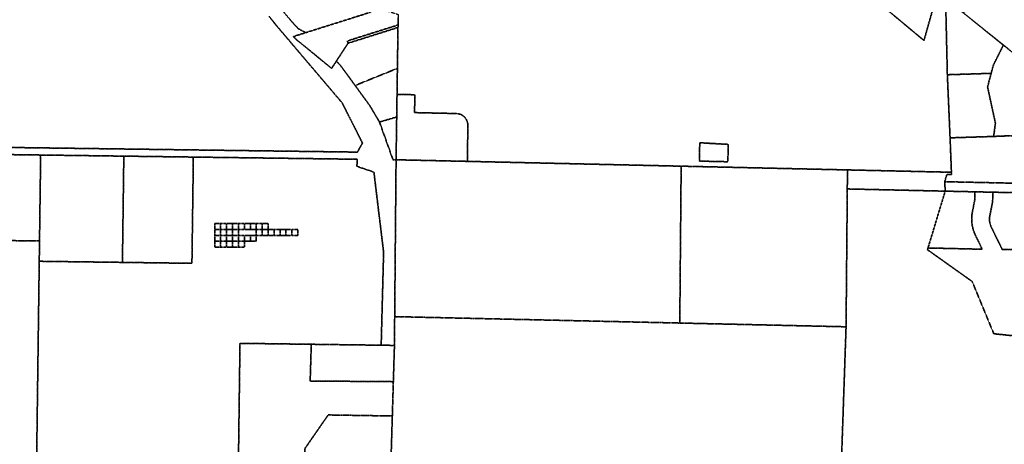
# Model space of a CAD drawing. Header units: feet. Extents: x 0 to 1411532, y 4 to 648360.
# Tile 15 of 69: x 1391183 to 1395326, y 437410 to 439194. Entities that reach past the tile are written whole.
import ezdxf

# ---------------------------------------------------------------- set-up
doc = ezdxf.new("R2010")
doc.units = ezdxf.units.FT
doc.header["$MEASUREMENT"] = 0
doc.linetypes.add('DASHED2', pattern=[0.375, 0.25, -0.125])
doc.layers.add('vanwert_121013_d_joined', color=247, linetype='DASHED2')

msp = doc.modelspace()

# ---------------------------------------------------------------- linework, layer by layer
at = {"layer": 'vanwert_121013_d_joined'}
for points in [[(1392682.6, 439244.2), (1392658.2, 439225.5), (1392386.8, 439139.9), (1392355.5, 439156.2), (1392335.9, 439177.5), (1392316.9, 439199.3), (1392298.5, 439221.6), (1392280.7, 439244.4), (1392244.5, 439293.9), (1392241.3, 439298.4), (1392208.9, 439344.1), (1392182, 439389.1), (1392156.8, 439435), (1392471.5, 439535.2), (1392548.8, 439390), (1392581.3, 439293.9), (1392659, 439254.4), (1392682.6, 439244.2)], [(1395041, 439293.2), (1394988.1, 439107), (1394915.1, 439167.8), (1394772.9, 439286.1), (1394897.3, 439410.8), (1394910, 439423.6), (1394975.4, 439366.3), (1394994, 439351.4), (1395045.8, 439309.8), (1395041, 439293.2)], [(1395443.7, 439019.2), (1395443.3, 438990.7), (1395322.5, 439087.6), (1395150.9, 439225.5), (1395176.6, 439235.6), (1395362.3, 439308.8), (1395448.5, 439341.7), (1395448, 439304.9), (1395447.8, 439294.9), (1395446.4, 439199.9), (1395443.9, 439029.3), (1395443.7, 439019.2)], [(1392775.6, 439216.4), (1392775.5, 439204.2), (1392775, 439172.2), (1392591.9, 439114.5), (1392561.7, 439105), (1392564.7, 439095.4), (1392515.3, 439020), (1392495.5, 438989.8), (1392350.8, 439107.8), (1392334.9, 439123.6), (1392386.8, 439139.9), (1392658.2, 439225.5), (1392682.6, 439244.2), (1392684.9, 439246), (1392775.6, 439216.4)], [(1395258.4, 438968.4), (1395086.6, 438963), (1395079.7, 439262.1), (1395079.2, 439283), (1395150.9, 439225.5), (1395322.5, 439087.6), (1395281.1, 439005.8), (1395270.8, 438968.8), (1395258.4, 438968.4)], [(1392564.7, 439095.4), (1392561.7, 439105), (1392591.9, 439114.5), (1392775, 439172.2), (1392774.8, 439161.7), (1392623.8, 439114.1), (1392564.7, 439095.4)], [(1392594.3, 438917.9), (1392533.9, 439000.7), (1392515.3, 439020), (1392564.7, 439095.4), (1392623.8, 439114.1), (1392774.8, 439161.7), (1392774.1, 439112.1), (1392772.3, 438989.7), (1392594.3, 438917.9)], [(1395302.6, 438704.4), (1395281.5, 438703.6), (1395288.9, 438759.1), (1395255.9, 438911.5), (1395270.8, 438968.8), (1395281.1, 439005.8), (1395322.5, 439087.6), (1395443.3, 438990.7), (1395443.1, 438967.5), (1395440.7, 438710.3), (1395302.6, 438704.4)], [(1392772.3, 438989.7), (1392770.8, 438880.5), (1392769.7, 438805.5), (1392769.4, 438785.3), (1392696.9, 438764.2), (1392656.3, 438832.9), (1392594.3, 438917.9), (1392772.3, 438989.7)], [(1395270.8, 438968.8), (1395255.9, 438911.5), (1395288.9, 438759.1), (1395281.5, 438703.6), (1395223.6, 438701.7), (1395098.1, 438697.7), (1395086.6, 438963), (1395258.4, 438968.4), (1395270.8, 438968.8)], [(1392766.8, 438605.5), (1392769.4, 438785.3), (1392769.7, 438805.5), (1392770.8, 438880.5), (1392845.7, 438878.8), (1392844.6, 438803.8), (1393020, 438799.9), (1393021.7, 438799.8), (1393023.5, 438799.7), (1393025.2, 438799.5), (1393026.9, 438799.2), (1393028.6, 438798.9), (1393030.3, 438798.6), (1393032, 438798.1), (1393033.7, 438797.7), (1393035.3, 438797.1), (1393036, 438796.9), (1393036.9, 438796.5), (1393038.6, 438795.9), (1393040.1, 438795.2), (1393041.7, 438794.4), (1393043.2, 438793.6), (1393044.7, 438792.7), (1393046.2, 438791.8), (1393047.6, 438790.8), (1393049, 438789.8), (1393050.4, 438788.7), (1393051.7, 438787.6), (1393053, 438786.4), (1393054.3, 438785.2), (1393054.6, 438784.9), (1393055.5, 438784), (1393056.4, 438783), (1393056.6, 438782.7), (1393057.8, 438781.3), (1393058, 438781), (1393058.8, 438780), (1393059.6, 438778.9), (1393059.8, 438778.6), (1393060.8, 438777.1), (1393061.7, 438775.7), (1393062.6, 438774.2), (1393063.4, 438772.6), (1393064.2, 438771.1), (1393064.9, 438769.5), (1393065, 438769.1), (1393065.5, 438767.9), (1393066, 438766.5), (1393066.1, 438766.2), (1393066.2, 438766), (1393066.7, 438764.6), (1393067.1, 438763.1), (1393067.2, 438762.9), (1393067.6, 438761.2), (1393067.9, 438759.5), (1393068.2, 438757.8), (1393068.5, 438756.1), (1393068.7, 438754.4), (1393068.8, 438752.6), (1393068.9, 438750.9), (1393068.9, 438749.2), (1393066.7, 438598.8), (1392766.8, 438605.5)], [(1392766.8, 438605.5), (1392753.8, 438605.7), (1392696.9, 438764.2), (1392769.4, 438785.3), (1392766.8, 438605.5)], [(1395439.1, 438545.5), (1395438.4, 438505.5), (1395075.6, 438513.3), (1395084.4, 438543.6), (1395104.2, 438543.4), (1395103.8, 438553.1), (1395098.1, 438697.7), (1395223.6, 438701.7), (1395281.5, 438703.6), (1395302.6, 438704.4), (1395440.7, 438710.3), (1395439.1, 438545.5)], [(1394163, 438597.2), (1394043, 438599.9), (1394044.7, 438676.9), (1394164.6, 438670.2), (1394163, 438597.2)], [(1394043, 438599.9), (1394163, 438597.2), (1394164.6, 438670.2), (1394044.7, 438676.9), (1394043, 438599.9)], [(1390950.3, 438599.8), (1390947.1, 438356.4), (1391100.5, 438354.4), (1391100.3, 438266.4), (1391266.3, 438264.1), (1391265.2, 438178.8), (1391253.5, 437297.7), (1390892.8, 437302.5), (1390910, 438600.3), (1390910.4, 438630.3), (1390950.7, 438629.8), (1390950.3, 438599.8)], [(1391266.3, 438264.1), (1391100.3, 438266.4), (1391100.5, 438354.4), (1390947.1, 438356.4), (1390950.3, 438599.8), (1390950.7, 438629.8), (1391271.1, 438625.5), (1391270.7, 438595.5), (1391266.3, 438264.1)], [(1391615.2, 438174.2), (1391265.2, 438178.8), (1391266.3, 438264.1), (1391270.7, 438595.5), (1391271.1, 438625.5), (1391621.1, 438620.8), (1391620.7, 438590.8), (1391615.2, 438174.2)], [(1391253.5, 437297.7), (1391265.2, 438178.8), (1391615.2, 438174.2), (1391907.7, 438170.3), (1391913.3, 438586.9), (1391913.6, 438616.9), (1392401.2, 438610.4), (1392603.3, 438607.7), (1392602, 438577.7), (1392673.5, 438553.7), (1392714.3, 438216.7), (1392704.1, 437826), (1392409.9, 437829.9), (1392109.9, 437833.9), (1392102.7, 437286.4), (1391253.5, 437297.7)], [(1391913.6, 438616.9), (1391913.3, 438586.9), (1391907.7, 438170.3), (1391615.2, 438174.2), (1391620.7, 438590.8), (1391621.1, 438620.8), (1391913.6, 438616.9)], [(1393960.6, 437919.2), (1392788.4, 437945.5), (1392760.9, 437946.1), (1392766.3, 438555.5), (1392766.8, 438605.5), (1393066.7, 438598.8), (1393966.5, 438578.6), (1393966, 438528.6), (1393960.6, 437919.2)], [(1393966, 438528.6), (1393966.5, 438578.6), (1394042.5, 438576.9), (1394162.4, 438574.2), (1394666.3, 438562.9), (1394665.8, 438512.9), (1394665.6, 438482.9), (1394660.4, 437903.5), (1393960.6, 437919.2), (1393966, 438528.6)], [(1394665.8, 438512.9), (1394666.3, 438562.9), (1395103.8, 438553.1), (1395104.2, 438543.4), (1395084.4, 438543.6), (1395075.6, 438513.3), (1395077.6, 438473.6), (1394665.6, 438482.9), (1394665.8, 438512.9)], [(1395077.6, 438473.6), (1395075.6, 438513.3), (1395438.4, 438505.5), (1395437.7, 438465.6), (1395278, 438469.2), (1395203, 438470.8), (1395077.6, 438473.6)], [(1394660.4, 437903.5), (1394665.6, 438482.9), (1395077.6, 438473.6), (1395005.1, 438234.7), (1395002.9, 438227.4), (1395191.2, 438093.7), (1395282.1, 437874.1), (1395426.6, 437859.5), (1395412.4, 437226.9), (1394637.8, 437244.2), (1394660.4, 437903.5)], [(1395077.6, 438473.6), (1395203, 438470.8), (1395202.3, 438437.9), (1395192, 438386.5), (1395191.1, 438381.3), (1395190.3, 438376), (1395189.7, 438370.7), (1395189.3, 438365.4), (1395189.1, 438360.1), (1395189.1, 438354.8), (1395189.2, 438349.4), (1395189.5, 438344.1), (1395190, 438338.8), (1395190.7, 438333.6), (1395191.6, 438328.3), (1395192.6, 438323.1), (1395193.8, 438317.9), (1395195.2, 438312.8), (1395196.8, 438307.7), (1395198.6, 438302.7), (1395200.5, 438297.7), (1395202.6, 438292.8), (1395204.8, 438288), (1395233.4, 438229.5), (1395005.1, 438234.7), (1395077.6, 438473.6)], [(1392028.5, 438337.8), (1392028.5, 438312.8), (1392003.5, 438312.8), (1392003.5, 438337.8), (1392028.5, 438337.8)], [(1392003.5, 438237.8), (1392028.5, 438237.8), (1392053.5, 438237.8), (1392078.5, 438237.8), (1392103.5, 438237.8), (1392128.5, 438237.8), (1392128.5, 438262.8), (1392153.5, 438262.8), (1392178.5, 438262.8), (1392178.5, 438287.8), (1392203.5, 438287.8), (1392228.5, 438287.8), (1392253.5, 438287.8), (1392278.5, 438287.8), (1392303.5, 438287.8), (1392328.5, 438287.8), (1392353.5, 438287.8), (1392353.5, 438312.8), (1392328.5, 438312.8), (1392303.5, 438312.8), (1392278.5, 438312.8), (1392253.5, 438312.8), (1392228.5, 438312.8), (1392228.5, 438337.8), (1392203.5, 438337.8), (1392178.5, 438337.8), (1392153.5, 438337.8), (1392128.5, 438337.8), (1392103.5, 438337.8), (1392078.5, 438337.8), (1392053.5, 438337.8), (1392028.5, 438337.8), (1392003.5, 438337.8), (1392003.5, 438312.8), (1392003.5, 438287.8), (1392003.5, 438262.8), (1392003.5, 438237.8)], [(1392028.5, 438312.8), (1392028.5, 438337.8), (1392053.5, 438337.8), (1392053.5, 438312.8), (1392028.5, 438312.8)], [(1392053.5, 438312.8), (1392053.5, 438337.8), (1392078.5, 438337.8), (1392078.5, 438312.8), (1392053.5, 438312.8)], [(1392078.5, 438312.8), (1392078.5, 438337.8), (1392103.5, 438337.8), (1392103.5, 438312.8), (1392078.5, 438312.8)], [(1392103.5, 438312.8), (1392103.5, 438337.8), (1392128.5, 438337.8), (1392128.5, 438312.8), (1392103.5, 438312.8)], [(1392128.5, 438312.8), (1392128.5, 438337.8), (1392153.5, 438337.8), (1392153.5, 438312.8), (1392128.5, 438312.8)], [(1392153.5, 438312.8), (1392153.5, 438337.8), (1392178.5, 438337.8), (1392178.5, 438312.8), (1392153.5, 438312.8)], [(1392178.5, 438312.8), (1392178.5, 438337.8), (1392203.5, 438337.8), (1392203.5, 438312.8), (1392178.5, 438312.8)], [(1392203.5, 438312.8), (1392203.5, 438337.8), (1392228.5, 438337.8), (1392228.5, 438312.8), (1392203.5, 438312.8)], [(1392028.5, 438312.8), (1392028.5, 438287.8), (1392003.5, 438287.8), (1392003.5, 438312.8), (1392028.5, 438312.8)], [(1392028.5, 438312.8), (1392053.5, 438312.8), (1392053.5, 438287.8), (1392028.5, 438287.8), (1392028.5, 438312.8)], [(1392053.5, 438312.8), (1392078.5, 438312.8), (1392078.5, 438287.8), (1392053.5, 438287.8), (1392053.5, 438312.8)], [(1392078.5, 438312.8), (1392103.5, 438312.8), (1392103.5, 438287.8), (1392078.5, 438287.8), (1392078.5, 438312.8)], [(1392128.5, 438312.8), (1392153.5, 438312.8), (1392178.5, 438312.8), (1392178.5, 438287.8), (1392153.5, 438287.8), (1392128.5, 438287.8), (1392103.5, 438287.8), (1392103.5, 438312.8), (1392128.5, 438312.8)], [(1392178.5, 438312.8), (1392203.5, 438312.8), (1392203.5, 438287.8), (1392178.5, 438287.8), (1392178.5, 438312.8)], [(1392203.5, 438312.8), (1392228.5, 438312.8), (1392228.5, 438287.8), (1392203.5, 438287.8), (1392203.5, 438312.8)], [(1392228.5, 438312.8), (1392253.5, 438312.8), (1392253.5, 438287.8), (1392228.5, 438287.8), (1392228.5, 438312.8)], [(1392253.5, 438312.8), (1392278.5, 438312.8), (1392278.5, 438287.8), (1392253.5, 438287.8), (1392253.5, 438312.8)], [(1392278.5, 438312.8), (1392303.5, 438312.8), (1392303.5, 438287.8), (1392278.5, 438287.8), (1392278.5, 438312.8)], [(1392303.5, 438312.8), (1392328.5, 438312.8), (1392328.5, 438287.8), (1392303.5, 438287.8), (1392303.5, 438312.8)], [(1392328.5, 438312.8), (1392353.5, 438312.8), (1392353.5, 438287.8), (1392328.5, 438287.8), (1392328.5, 438312.8)], [(1392028.5, 438287.8), (1392028.5, 438262.8), (1392003.5, 438262.8), (1392003.5, 438287.8), (1392028.5, 438287.8)], [(1392028.5, 438262.8), (1392028.5, 438237.8), (1392003.5, 438237.8), (1392003.5, 438262.8), (1392028.5, 438262.8)], [(1392028.5, 438287.8), (1392053.5, 438287.8), (1392053.5, 438262.8), (1392028.5, 438262.8), (1392028.5, 438287.8)], [(1392028.5, 438262.8), (1392053.5, 438262.8), (1392053.5, 438237.8), (1392028.5, 438237.8), (1392028.5, 438262.8)], [(1392053.5, 438287.8), (1392078.5, 438287.8), (1392078.5, 438262.8), (1392053.5, 438262.8), (1392053.5, 438287.8)], [(1392053.5, 438262.8), (1392078.5, 438262.8), (1392078.5, 438237.8), (1392053.5, 438237.8), (1392053.5, 438262.8)], [(1392078.5, 438287.8), (1392103.5, 438287.8), (1392103.5, 438262.8), (1392078.5, 438262.8), (1392078.5, 438287.8)], [(1392078.5, 438262.8), (1392103.5, 438262.8), (1392103.5, 438237.8), (1392078.5, 438237.8), (1392078.5, 438262.8)], [(1392103.5, 438287.8), (1392128.5, 438287.8), (1392128.5, 438262.8), (1392103.5, 438262.8), (1392103.5, 438287.8)], [(1392103.5, 438262.8), (1392128.5, 438262.8), (1392128.5, 438237.8), (1392103.5, 438237.8), (1392103.5, 438262.8)], [(1392128.5, 438287.8), (1392153.5, 438287.8), (1392153.5, 438262.8), (1392128.5, 438262.8), (1392128.5, 438287.8)], [(1392153.5, 438287.8), (1392178.5, 438287.8), (1392178.5, 438262.8), (1392153.5, 438262.8), (1392153.5, 438287.8)], [(1392751, 437528.5), (1392718.7, 437529), (1392481.1, 437532.9), (1392383.5, 437392.2), (1392382.6, 437284), (1392363.6, 437284.2), (1392102.7, 437286.4), (1392109.9, 437833.9), (1392409.9, 437829.9), (1392405.3, 437675.5), (1392722, 437673), (1392755.3, 437672.7), (1392751, 437528.5)], [(1392704.1, 437826), (1392725.6, 437825.7), (1392759.9, 437825.2), (1392755.3, 437672.7), (1392722, 437673), (1392405.3, 437675.5), (1392409.9, 437829.9), (1392704.1, 437826)], [(1392743.5, 437281), (1392713.5, 437281.3), (1392446.6, 437283.5), (1392382.6, 437284), (1392383.5, 437392.2), (1392481.1, 437532.9), (1392718.7, 437529), (1392751, 437528.5), (1392743.5, 437281)]]:
    msp.add_lwpolyline(points, close=True, dxfattribs=at)
for points in [[(1394772.9, 439286.1), (1394915.1, 439167.8), (1394988.1, 439107), (1395041, 439293.2)], [(1395079.7, 439262.1), (1395086.6, 438963), (1395098.1, 438697.7), (1395103.8, 438553.1), (1394666.3, 438562.9), (1394162.4, 438574.2), (1394042.5, 438576.9), (1393966.5, 438578.6), (1393066.7, 438598.8), (1393068.9, 438749.2), (1393068.9, 438750.9), (1393068.8, 438752.6), (1393068.7, 438754.4), (1393068.5, 438756.1), (1393068.2, 438757.8), (1393067.9, 438759.5), (1393067.6, 438761.2), (1393067.2, 438762.9), (1393067.1, 438763.1), (1393066.7, 438764.6), (1393066.2, 438766), (1393066.1, 438766.2), (1393066, 438766.5), (1393065.5, 438767.9), (1393065, 438769.1), (1393064.9, 438769.5), (1393064.2, 438771.1), (1393063.4, 438772.6), (1393062.6, 438774.2), (1393061.7, 438775.7), (1393060.8, 438777.1), (1393059.8, 438778.6), (1393059.6, 438778.9), (1393058.8, 438780), (1393058, 438781), (1393057.8, 438781.3), (1393056.6, 438782.7), (1393056.4, 438783), (1393055.5, 438784), (1393054.6, 438784.9), (1393054.3, 438785.2), (1393053, 438786.4), (1393051.7, 438787.6), (1393050.4, 438788.7), (1393049, 438789.8), (1393047.6, 438790.8), (1393046.2, 438791.8), (1393044.7, 438792.7), (1393043.2, 438793.6), (1393041.7, 438794.4), (1393040.1, 438795.2), (1393038.6, 438795.9), (1393036.9, 438796.5), (1393036, 438796.9), (1393035.3, 438797.1), (1393033.7, 438797.7), (1393032, 438798.1), (1393030.3, 438798.6), (1393028.6, 438798.9), (1393026.9, 438799.2), (1393025.2, 438799.5), (1393023.5, 438799.7), (1393021.7, 438799.8), (1393020, 438799.9), (1392844.6, 438803.8), (1392845.7, 438878.8), (1392770.8, 438880.5), (1392772.3, 438989.7), (1392774.1, 439112.1), (1392774.8, 439161.7), (1392775, 439172.2), (1392775.5, 439204.2)], [(1392232.5, 439208.5), (1392254.7, 439180.3), (1392277.7, 439152.8), (1392396.9, 439012.5), (1392540.5, 438843.9), (1392625.2, 438675.7), (1392603.9, 438637.7), (1390771.5, 438662.2)], [(1390771.5, 438662.2), (1392603.9, 438637.7), (1392625.2, 438675.7), (1392540.5, 438843.9), (1392396.9, 439012.5), (1392277.7, 439152.8), (1392254.7, 439180.3), (1392232.5, 439208.5)], [(1392316.9, 439199.3), (1392335.9, 439177.5), (1392355.5, 439156.2), (1392386.8, 439139.9), (1392334.9, 439123.6), (1392350.8, 439107.8), (1392495.5, 438989.8), (1392515.3, 439020), (1392533.9, 439000.7), (1392594.3, 438917.9), (1392656.3, 438832.9), (1392696.9, 438764.2), (1392753.8, 438605.7), (1392766.8, 438605.5), (1392766.3, 438555.5), (1392760.9, 437946.1), (1392759.9, 437825.2), (1392725.6, 437825.7), (1392704.1, 437826), (1392714.3, 438216.7), (1392673.5, 438553.7), (1392602, 438577.7), (1392603.3, 438607.7), (1392401.2, 438610.4), (1391913.6, 438616.9), (1391621.1, 438620.8), (1391271.1, 438625.5), (1390950.7, 438629.8)], [(1395426.6, 437859.5), (1395282.1, 437874.1), (1395191.2, 438093.7), (1395002.9, 438227.4), (1395005.1, 438234.7), (1395233.4, 438229.5), (1395204.8, 438288), (1395202.6, 438292.8), (1395200.5, 438297.7), (1395198.6, 438302.7), (1395196.8, 438307.7), (1395195.2, 438312.8), (1395193.8, 438317.9), (1395192.6, 438323.1), (1395191.6, 438328.3), (1395190.7, 438333.6), (1395190, 438338.8), (1395189.5, 438344.1), (1395189.2, 438349.4), (1395189.1, 438354.8), (1395189.1, 438360.1), (1395189.3, 438365.4), (1395189.7, 438370.7), (1395190.3, 438376), (1395191.1, 438381.3), (1395192, 438386.5), (1395202.3, 438437.9), (1395203, 438470.8), (1395278, 438469.2), (1395277.1, 438429.7), (1395265.6, 438371.8), (1395265.1, 438369.1), (1395264.7, 438366.4), (1395264.4, 438363.7), (1395264.2, 438360.9), (1395264.1, 438358.2), (1395264.1, 438355.4), (1395264.1, 438352.7), (1395264.3, 438350), (1395264.5, 438347.2), (1395264.9, 438344.5), (1395265.3, 438341.8), (1395265.9, 438339.1), (1395266.5, 438336.4), (1395267.2, 438333.8), (1395268.1, 438331.2), (1395269, 438328.6), (1395269.9, 438326), (1395271, 438323.5), (1395272.2, 438321), (1395317.2, 438229), (1395431.5, 438226.5)], [(1395431.5, 438226.5), (1395317.2, 438229), (1395272.2, 438321), (1395271, 438323.5), (1395269.9, 438326), (1395269, 438328.6), (1395268.1, 438331.2), (1395267.2, 438333.8), (1395266.5, 438336.4), (1395265.9, 438339.1), (1395265.3, 438341.8), (1395264.9, 438344.5), (1395264.5, 438347.2), (1395264.3, 438350), (1395264.1, 438352.7), (1395264.1, 438355.4), (1395264.1, 438358.2), (1395264.2, 438360.9), (1395264.4, 438363.7), (1395264.7, 438366.4), (1395265.1, 438369.1), (1395265.6, 438371.8), (1395277.1, 438429.7), (1395278, 438469.2), (1395437.7, 438465.6)], [(1392743.5, 437281), (1392751, 437528.5), (1392755.3, 437672.7), (1392759.9, 437825.2), (1392760.9, 437946.1), (1392788.4, 437945.5), (1393960.6, 437919.2), (1394660.4, 437903.5), (1394660.4, 437903.5), (1394637.8, 437244.2)]]:
    msp.add_lwpolyline(points, dxfattribs=at)

doc.saveas('drawing.dxf')
